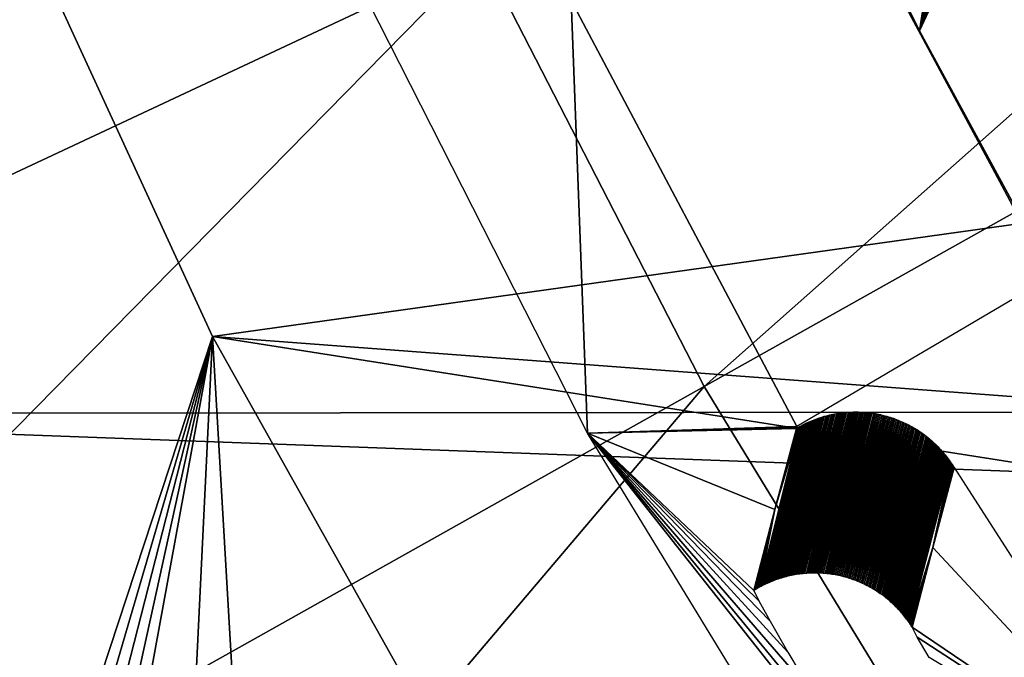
# Model space of a CAD drawing. Header units: millimetres. Extents: x -30.2 to 30.2, y -30.2 to 30.2.
# Tile 5 of 191: x -22.6 to -19.2, y -12.3 to -10.1. Entities that reach past the tile are written whole.
import ezdxf

# ---------------------------------------------------------------- set-up
doc = ezdxf.new("R2010")
doc.units = ezdxf.units.MM
doc.header["$LTSCALE"] = 81.481481
for name, color, linetype in [('1', 7, 'CONTINUOUS'), ('104', 7, 'CONTINUOUS'), ('122', 7, 'CONTINUOUS'), ('128', 7, 'CONTINUOUS'), ('141', 7, 'CONTINUOUS'), ('174', 7, 'CONTINUOUS'), ('175', 7, 'CONTINUOUS'), ('27', 7, 'CONTINUOUS'), ('3', 7, 'CONTINUOUS'), ('79', 7, 'CONTINUOUS'), ('98', 7, 'CONTINUOUS')]:
    doc.layers.add(name, color=color, linetype=linetype)

msp = doc.modelspace()

# ---------------------------------------------------------------- linework, layer by layer
at = {"layer": '1', "color": 251, "linetype": 'Continuous', "true_color": 0x4c4c4c}
for points in [[(24.6157, -11.3964, 4.4), (-25.3889, -9.553, 4.4), (25.4077, -9.5028, 4.4), (24.6157, -11.3964, 4.4)], [(-24.5928, -11.4456, 4.4), (-25.3889, -9.553, 4.4), (24.6157, -11.3964, 4.4), (-24.5928, -11.4456, 4.4)], [(23.6812, -13.2291, 4.4), (-24.5928, -11.4456, 4.4), (24.6157, -11.3964, 4.4), (23.6812, -13.2291, 4.4)], [(-23.6543, -13.2769, 4.4), (-24.5928, -11.4456, 4.4), (23.6812, -13.2291, 4.4), (-23.6543, -13.2769, 4.4)]]:
    msp.add_3dface(points, dxfattribs=at)
at = {"layer": '104', "color": 251, "linetype": 'Continuous', "true_color": 0x4c4c4c}
msp.add_3dface([(-19.903, -11.491, -212.7), (-20.6889, -10.0071, -212.7), (-13.8121, -7.903, -219.7829), (-19.903, -11.491, -212.7)], dxfattribs=at)
at = {"layer": '122', "color": 251, "linetype": 'Continuous', "true_color": 0x4c4c4c}
for points in [[(-19.3557, -11.6337, -212.2044), (-18.6098, -12.793, -212.2044), (-19.4295, -11.912, -188.4226), (-19.3557, -11.6337, -212.2044)], [(-19.4295, -11.912, -188.4226), (-18.6098, -12.793, -212.2044), (-19.5018, -12.189, -164.6738), (-19.4295, -11.912, -188.4226)], [(-19.5018, -12.189, -164.6738), (-18.6098, -12.793, -212.2044), (-19.4839, -12.224, -164.2834), (-19.5018, -12.189, -164.6738)], [(-19.4839, -12.224, -164.2834), (-18.6098, -12.793, -212.2044), (-19.4427, -12.2954, -163.9201), (-19.4839, -12.224, -164.2834)]]:
    msp.add_3dface(points, dxfattribs=at)
at = {"layer": '128', "color": 251, "linetype": 'Continuous', "true_color": 0x4c4c4c}
for points in [[(-19.8015, -11.4533, -212.2036), (-19.7954, -11.4517, -212.2036), (-19.9399, -12.0135, -164.673), (-19.8015, -11.4533, -212.2036)], [(-19.9399, -12.0135, -164.673), (-19.7954, -11.4517, -212.2036), (-19.9342, -12.012, -164.673), (-19.9399, -12.0135, -164.673)], [(-19.7954, -11.4517, -212.2036), (-19.7893, -11.4502, -212.2035), (-19.9342, -12.012, -164.673), (-19.7954, -11.4517, -212.2036)], [(-19.9342, -12.012, -164.673), (-19.7893, -11.4502, -212.2035), (-19.9284, -12.0107, -164.673), (-19.9342, -12.012, -164.673)], [(-19.7893, -11.4502, -212.2035), (-19.7831, -11.4489, -212.2035), (-19.9284, -12.0107, -164.673), (-19.7893, -11.4502, -212.2035)], [(-19.9284, -12.0107, -164.673), (-19.7831, -11.4489, -212.2035), (-19.9227, -12.0095, -164.6729), (-19.9284, -12.0107, -164.673)], [(-19.7831, -11.4489, -212.2035), (-19.777, -11.4476, -212.2034), (-19.9227, -12.0095, -164.6729), (-19.7831, -11.4489, -212.2035)], [(-19.9227, -12.0095, -164.6729), (-19.777, -11.4476, -212.2034), (-19.9169, -12.0083, -164.6729), (-19.9227, -12.0095, -164.6729)], [(-19.777, -11.4476, -212.2034), (-19.7708, -11.4464, -212.2034), (-19.9169, -12.0083, -164.6729), (-19.777, -11.4476, -212.2034)], [(-19.9169, -12.0083, -164.6729), (-19.7708, -11.4464, -212.2034), (-19.9111, -12.0072, -164.6729), (-19.9169, -12.0083, -164.6729)], [(-19.7708, -11.4464, -212.2034), (-19.7645, -11.4453, -212.2034), (-19.9111, -12.0072, -164.6729), (-19.7708, -11.4464, -212.2034)], [(-19.9111, -12.0072, -164.6729), (-19.7645, -11.4453, -212.2034), (-19.9053, -12.0062, -164.6729), (-19.9111, -12.0072, -164.6729)], [(-19.7645, -11.4453, -212.2034), (-19.7588, -11.4444, -212.2034), (-19.9053, -12.0062, -164.6729), (-19.7645, -11.4453, -212.2034)], [(-19.9053, -12.0062, -164.6729), (-19.7588, -11.4444, -212.2034), (-19.8994, -12.0053, -164.6728), (-19.9053, -12.0062, -164.6729)], [(-19.7588, -11.4444, -212.2034), (-19.753, -11.4436, -212.2033), (-19.8994, -12.0053, -164.6728), (-19.7588, -11.4444, -212.2034)], [(-19.8994, -12.0053, -164.6728), (-19.753, -11.4436, -212.2033), (-19.8936, -12.0045, -164.6728), (-19.8994, -12.0053, -164.6728)], [(-19.753, -11.4436, -212.2033), (-19.7472, -11.4428, -212.2033), (-19.8936, -12.0045, -164.6728), (-19.753, -11.4436, -212.2033)], [(-19.8936, -12.0045, -164.6728), (-19.7472, -11.4428, -212.2033), (-19.8877, -12.0038, -164.6728), (-19.8936, -12.0045, -164.6728)], [(-19.7472, -11.4428, -212.2033), (-19.7414, -11.4421, -212.2033), (-19.8877, -12.0038, -164.6728), (-19.7472, -11.4428, -212.2033)], [(-19.8877, -12.0038, -164.6728), (-19.7414, -11.4421, -212.2033), (-19.8819, -12.0031, -164.6727), (-19.8877, -12.0038, -164.6728)], [(-19.7414, -11.4421, -212.2033), (-19.7356, -11.4415, -212.2033), (-19.8819, -12.0031, -164.6727), (-19.7414, -11.4421, -212.2033)], [(-19.8819, -12.0031, -164.6727), (-19.7356, -11.4415, -212.2033), (-19.876, -12.0026, -164.6727), (-19.8819, -12.0031, -164.6727)], [(-19.7356, -11.4415, -212.2033), (-19.7298, -11.441, -212.2032), (-19.876, -12.0026, -164.6727), (-19.7356, -11.4415, -212.2033)], [(-19.876, -12.0026, -164.6727), (-19.7298, -11.441, -212.2032), (-19.8701, -12.0021, -164.6727), (-19.876, -12.0026, -164.6727)], [(-19.7298, -11.441, -212.2032), (-19.7239, -11.4406, -212.2032), (-19.8701, -12.0021, -164.6727), (-19.7298, -11.441, -212.2032)], [(-19.8701, -12.0021, -164.6727), (-19.7239, -11.4406, -212.2032), (-19.8642, -12.0017, -164.6727), (-19.8701, -12.0021, -164.6727)], [(-19.7239, -11.4406, -212.2032), (-19.7181, -11.4403, -212.2032), (-19.8642, -12.0017, -164.6727), (-19.7239, -11.4406, -212.2032)], [(-19.8642, -12.0017, -164.6727), (-19.7181, -11.4403, -212.2032), (-19.8583, -12.0014, -164.6727), (-19.8642, -12.0017, -164.6727)], [(-19.7181, -11.4403, -212.2032), (-19.7122, -11.4401, -212.2032), (-19.8583, -12.0014, -164.6727), (-19.7181, -11.4403, -212.2032)], [(-19.8583, -12.0014, -164.6727), (-19.7122, -11.4401, -212.2032), (-19.8524, -12.0012, -164.6726), (-19.8583, -12.0014, -164.6727)], [(-19.7122, -11.4401, -212.2032), (-19.7063, -11.4399, -212.2031), (-19.8524, -12.0012, -164.6726), (-19.7122, -11.4401, -212.2032)], [(-19.8524, -12.0012, -164.6726), (-19.7063, -11.4399, -212.2031), (-19.8465, -12.0011, -164.6726), (-19.8524, -12.0012, -164.6726)], [(-19.7063, -11.4399, -212.2031), (-19.7004, -11.4398, -212.2031), (-19.8465, -12.0011, -164.6726), (-19.7063, -11.4399, -212.2031)], [(-19.8465, -12.0011, -164.6726), (-19.7004, -11.4398, -212.2031), (-19.8406, -12.001, -164.6726), (-19.8465, -12.0011, -164.6726)], [(-19.7004, -11.4398, -212.2031), (-19.6945, -11.4398, -212.2031), (-19.8406, -12.001, -164.6726), (-19.7004, -11.4398, -212.2031)], [(-19.8406, -12.001, -164.6726), (-19.6945, -11.4398, -212.2031), (-19.8347, -12.0011, -164.6726), (-19.8406, -12.001, -164.6726)], [(-19.6945, -11.4398, -212.2031), (-19.6886, -11.4399, -212.2031), (-19.8347, -12.0011, -164.6726), (-19.6945, -11.4398, -212.2031)], [(-19.8347, -12.0011, -164.6726), (-19.6886, -11.4399, -212.2031), (-19.8287, -12.0012, -164.6726), (-19.8347, -12.0011, -164.6726)], [(-19.6886, -11.4399, -212.2031), (-19.6827, -11.4401, -212.2031), (-19.8287, -12.0012, -164.6726), (-19.6886, -11.4399, -212.2031)], [(-19.8287, -12.0012, -164.6726), (-19.6827, -11.4401, -212.2031), (-19.8228, -12.0015, -164.6726), (-19.8287, -12.0012, -164.6726)], [(-19.6827, -11.4401, -212.2031), (-19.6768, -11.4404, -212.2031), (-19.8228, -12.0015, -164.6726), (-19.6827, -11.4401, -212.2031)], [(-19.8228, -12.0015, -164.6726), (-19.6768, -11.4404, -212.2031), (-19.8169, -12.0018, -164.6725), (-19.8228, -12.0015, -164.6726)], [(-19.6768, -11.4404, -212.2031), (-19.6709, -11.4408, -212.203), (-19.8169, -12.0018, -164.6725), (-19.6768, -11.4404, -212.2031)], [(-19.8169, -12.0018, -164.6725), (-19.6709, -11.4408, -212.203), (-19.811, -12.0022, -164.6725), (-19.8169, -12.0018, -164.6725)], [(-19.6709, -11.4408, -212.203), (-19.665, -11.4412, -212.203), (-19.811, -12.0022, -164.6725), (-19.6709, -11.4408, -212.203)], [(-19.811, -12.0022, -164.6725), (-19.665, -11.4412, -212.203), (-19.8051, -12.0027, -164.6725), (-19.811, -12.0022, -164.6725)], [(-19.665, -11.4412, -212.203), (-19.6591, -11.4418, -212.203), (-19.8051, -12.0027, -164.6725), (-19.665, -11.4412, -212.203)], [(-19.8051, -12.0027, -164.6725), (-19.6591, -11.4418, -212.203), (-19.7992, -12.0032, -164.6725), (-19.8051, -12.0027, -164.6725)], [(-19.6591, -11.4418, -212.203), (-19.6532, -11.4424, -212.203), (-19.7992, -12.0032, -164.6725), (-19.6591, -11.4418, -212.203)], [(-19.7992, -12.0032, -164.6725), (-19.6532, -11.4424, -212.203), (-19.7933, -12.0039, -164.6725), (-19.7992, -12.0032, -164.6725)], [(-19.6532, -11.4424, -212.203), (-19.6473, -11.4431, -212.203), (-19.7933, -12.0039, -164.6725), (-19.6532, -11.4424, -212.203)], [(-19.7933, -12.0039, -164.6725), (-19.6473, -11.4431, -212.203), (-19.7875, -12.0046, -164.6725), (-19.7933, -12.0039, -164.6725)], [(-19.6473, -11.4431, -212.203), (-19.6415, -11.4439, -212.203), (-19.7875, -12.0046, -164.6725), (-19.6473, -11.4431, -212.203)], [(-19.7875, -12.0046, -164.6725), (-19.6415, -11.4439, -212.203), (-19.7816, -12.0055, -164.6725), (-19.7875, -12.0046, -164.6725)], [(-19.6415, -11.4439, -212.203), (-19.6356, -11.4448, -212.203), (-19.7816, -12.0055, -164.6725), (-19.6415, -11.4439, -212.203)], [(-19.7816, -12.0055, -164.6725), (-19.6356, -11.4448, -212.203), (-19.7757, -12.0064, -164.6725), (-19.7816, -12.0055, -164.6725)], [(-19.6356, -11.4448, -212.203), (-19.6298, -11.4458, -212.203), (-19.7757, -12.0064, -164.6725), (-19.6356, -11.4448, -212.203)], [(-19.7757, -12.0064, -164.6725), (-19.6298, -11.4458, -212.203), (-19.7699, -12.0074, -164.6725), (-19.7757, -12.0064, -164.6725)], [(-19.6298, -11.4458, -212.203), (-19.6239, -11.4468, -212.203), (-19.7699, -12.0074, -164.6725), (-19.6298, -11.4458, -212.203)], [(-19.7699, -12.0074, -164.6725), (-19.6239, -11.4468, -212.203), (-19.7641, -12.0085, -164.6725), (-19.7699, -12.0074, -164.6725)], [(-19.6239, -11.4468, -212.203), (-19.6181, -11.448, -212.203), (-19.7641, -12.0085, -164.6725), (-19.6239, -11.4468, -212.203)], [(-19.7641, -12.0085, -164.6725), (-19.6181, -11.448, -212.203), (-19.7583, -12.0097, -164.6725), (-19.7641, -12.0085, -164.6725)], [(-19.6181, -11.448, -212.203), (-19.6123, -11.4492, -212.203), (-19.7583, -12.0097, -164.6725), (-19.6181, -11.448, -212.203)], [(-19.7583, -12.0097, -164.6725), (-19.6123, -11.4492, -212.203), (-19.7525, -12.011, -164.6725), (-19.7583, -12.0097, -164.6725)], [(-19.6123, -11.4492, -212.203), (-19.6066, -11.4505, -212.203), (-19.7525, -12.011, -164.6725), (-19.6123, -11.4492, -212.203)], [(-19.7525, -12.011, -164.6725), (-19.6066, -11.4505, -212.203), (-19.7467, -12.0123, -164.6725), (-19.7525, -12.011, -164.6725)], [(-19.6066, -11.4505, -212.203), (-19.6008, -11.4519, -212.203), (-19.7467, -12.0123, -164.6725), (-19.6066, -11.4505, -212.203)], [(-19.6008, -11.4519, -212.203), (-19.5951, -11.4534, -212.203), (-19.7467, -12.0123, -164.6725), (-19.6008, -11.4519, -212.203)], [(-19.8884, -11.4878, -212.2043), (-19.8829, -11.4849, -212.2042), (-20.0276, -12.0472, -164.6737), (-19.8884, -11.4878, -212.2043)], [(-20.0276, -12.0472, -164.6737), (-19.8829, -11.4849, -212.2042), (-20.0224, -12.0445, -164.6736), (-20.0276, -12.0472, -164.6737)], [(-19.8829, -11.4849, -212.2042), (-19.8774, -11.482, -212.2042), (-20.0224, -12.0445, -164.6736), (-19.8829, -11.4849, -212.2042)], [(-20.0224, -12.0445, -164.6736), (-19.8774, -11.482, -212.2042), (-20.0171, -12.0419, -164.6736), (-20.0224, -12.0445, -164.6736)], [(-19.8774, -11.482, -212.2042), (-19.8718, -11.4793, -212.2041), (-20.0171, -12.0419, -164.6736), (-19.8774, -11.482, -212.2042)], [(-20.0171, -12.0419, -164.6736), (-19.8718, -11.4793, -212.2041), (-20.0118, -12.0393, -164.6736), (-20.0171, -12.0419, -164.6736)], [(-19.8718, -11.4793, -212.2041), (-19.8661, -11.4766, -212.2041), (-20.0118, -12.0393, -164.6736), (-19.8718, -11.4793, -212.2041)], [(-20.0118, -12.0393, -164.6736), (-19.8661, -11.4766, -212.2041), (-20.0065, -12.0369, -164.6735), (-20.0118, -12.0393, -164.6736)], [(-19.8661, -11.4766, -212.2041), (-19.8604, -11.4741, -212.204), (-20.0065, -12.0369, -164.6735), (-19.8661, -11.4766, -212.2041)], [(-20.0065, -12.0369, -164.6735), (-19.8604, -11.4741, -212.204), (-20.0011, -12.0345, -164.6735), (-20.0065, -12.0369, -164.6735)], [(-19.8604, -11.4741, -212.204), (-19.8547, -11.4716, -212.204), (-20.0011, -12.0345, -164.6735), (-19.8604, -11.4741, -212.204)], [(-20.0011, -12.0345, -164.6735), (-19.8547, -11.4716, -212.204), (-19.9957, -12.0322, -164.6734), (-20.0011, -12.0345, -164.6735)], [(-19.8547, -11.4716, -212.204), (-19.849, -11.4692, -212.2039), (-19.9957, -12.0322, -164.6734), (-19.8547, -11.4716, -212.204)], [(-19.9957, -12.0322, -164.6734), (-19.849, -11.4692, -212.2039), (-19.9902, -12.0299, -164.6734), (-19.9957, -12.0322, -164.6734)], [(-19.849, -11.4692, -212.2039), (-19.8431, -11.4669, -212.2039), (-19.9902, -12.0299, -164.6734), (-19.849, -11.4692, -212.2039)], [(-19.9902, -12.0299, -164.6734), (-19.8431, -11.4669, -212.2039), (-19.9848, -12.0278, -164.6733), (-19.9902, -12.0299, -164.6734)], [(-19.8431, -11.4669, -212.2039), (-19.8373, -11.4647, -212.2038), (-19.9848, -12.0278, -164.6733), (-19.8431, -11.4669, -212.2039)], [(-19.9848, -12.0278, -164.6733), (-19.8373, -11.4647, -212.2038), (-19.9793, -12.0257, -164.6733), (-19.9848, -12.0278, -164.6733)], [(-19.8373, -11.4647, -212.2038), (-19.8314, -11.4625, -212.2038), (-19.9793, -12.0257, -164.6733), (-19.8373, -11.4647, -212.2038)], [(-19.9793, -12.0257, -164.6733), (-19.8314, -11.4625, -212.2038), (-19.9737, -12.0237, -164.6733), (-19.9793, -12.0257, -164.6733)], [(-19.8314, -11.4625, -212.2038), (-19.8255, -11.4605, -212.2038), (-19.9737, -12.0237, -164.6733), (-19.8314, -11.4625, -212.2038)], [(-19.9737, -12.0237, -164.6733), (-19.8255, -11.4605, -212.2038), (-19.9682, -12.0218, -164.6732), (-19.9737, -12.0237, -164.6733)], [(-19.8255, -11.4605, -212.2038), (-19.8195, -11.4586, -212.2037), (-19.9682, -12.0218, -164.6732), (-19.8255, -11.4605, -212.2038)], [(-19.9682, -12.0218, -164.6732), (-19.8195, -11.4586, -212.2037), (-19.9626, -12.02, -164.6732), (-19.9682, -12.0218, -164.6732)], [(-19.8195, -11.4586, -212.2037), (-19.8135, -11.4567, -212.2037), (-19.9626, -12.02, -164.6732), (-19.8195, -11.4586, -212.2037)], [(-19.9626, -12.02, -164.6732), (-19.8135, -11.4567, -212.2037), (-19.9569, -12.0182, -164.6731), (-19.9626, -12.02, -164.6732)], [(-19.8135, -11.4567, -212.2037), (-19.8075, -11.455, -212.2036), (-19.9569, -12.0182, -164.6731), (-19.8135, -11.4567, -212.2037)], [(-19.9569, -12.0182, -164.6731), (-19.8075, -11.455, -212.2036), (-19.9513, -12.0165, -164.6731), (-19.9569, -12.0182, -164.6731)], [(-19.9513, -12.0165, -164.6731), (-19.8075, -11.455, -212.2036), (-19.9456, -12.015, -164.6731), (-19.9513, -12.0165, -164.6731)], [(-19.8075, -11.455, -212.2036), (-19.8015, -11.4533, -212.2036), (-19.9456, -12.015, -164.6731), (-19.8075, -11.455, -212.2036)], [(-19.9456, -12.015, -164.6731), (-19.8015, -11.4533, -212.2036), (-19.9399, -12.0135, -164.673), (-19.9456, -12.015, -164.6731)], [(-19.7467, -12.0123, -164.6725), (-19.5951, -11.4534, -212.203), (-19.741, -12.0137, -164.6725), (-19.7467, -12.0123, -164.6725)], [(-19.5951, -11.4534, -212.203), (-19.5894, -11.455, -212.203), (-19.741, -12.0137, -164.6725), (-19.5951, -11.4534, -212.203)], [(-19.741, -12.0137, -164.6725), (-19.5894, -11.455, -212.203), (-19.7353, -12.0153, -164.6725), (-19.741, -12.0137, -164.6725)], [(-19.5894, -11.455, -212.203), (-19.5838, -11.4566, -212.203), (-19.7353, -12.0153, -164.6725), (-19.5894, -11.455, -212.203)], [(-19.7353, -12.0153, -164.6725), (-19.5838, -11.4566, -212.203), (-19.7296, -12.0169, -164.6725), (-19.7353, -12.0153, -164.6725)], [(-19.5838, -11.4566, -212.203), (-19.5782, -11.4584, -212.203), (-19.7296, -12.0169, -164.6725), (-19.5838, -11.4566, -212.203)], [(-19.7296, -12.0169, -164.6725), (-19.5782, -11.4584, -212.203), (-19.7239, -12.0186, -164.6725), (-19.7296, -12.0169, -164.6725)], [(-19.5782, -11.4584, -212.203), (-19.5726, -11.4602, -212.203), (-19.7239, -12.0186, -164.6725), (-19.5782, -11.4584, -212.203)], [(-19.7239, -12.0186, -164.6725), (-19.5726, -11.4602, -212.203), (-19.7182, -12.0203, -164.6725), (-19.7239, -12.0186, -164.6725)], [(-19.5726, -11.4602, -212.203), (-19.567, -11.462, -212.203), (-19.7182, -12.0203, -164.6725), (-19.5726, -11.4602, -212.203)], [(-19.7182, -12.0203, -164.6725), (-19.567, -11.462, -212.203), (-19.7126, -12.0222, -164.6725), (-19.7182, -12.0203, -164.6725)], [(-19.567, -11.462, -212.203), (-19.5615, -11.464, -212.203), (-19.7126, -12.0222, -164.6725), (-19.567, -11.462, -212.203)], [(-19.7126, -12.0222, -164.6725), (-19.5615, -11.464, -212.203), (-19.707, -12.0241, -164.6725), (-19.7126, -12.0222, -164.6725)], [(-19.5615, -11.464, -212.203), (-19.556, -11.4661, -212.203), (-19.707, -12.0241, -164.6725), (-19.5615, -11.464, -212.203)], [(-19.707, -12.0241, -164.6725), (-19.556, -11.4661, -212.203), (-19.7015, -12.0262, -164.6725), (-19.707, -12.0241, -164.6725)], [(-19.556, -11.4661, -212.203), (-19.5506, -11.4682, -212.203), (-19.7015, -12.0262, -164.6725), (-19.556, -11.4661, -212.203)], [(-19.7015, -12.0262, -164.6725), (-19.5506, -11.4682, -212.203), (-19.6959, -12.0283, -164.6725), (-19.7015, -12.0262, -164.6725)], [(-19.5506, -11.4682, -212.203), (-19.5452, -11.4704, -212.203), (-19.6959, -12.0283, -164.6725), (-19.5506, -11.4682, -212.203)], [(-19.6959, -12.0283, -164.6725), (-19.5452, -11.4704, -212.203), (-19.6904, -12.0305, -164.6725), (-19.6959, -12.0283, -164.6725)], [(-19.5452, -11.4704, -212.203), (-19.5398, -11.4727, -212.203), (-19.6904, -12.0305, -164.6725), (-19.5452, -11.4704, -212.203)], [(-19.6904, -12.0305, -164.6725), (-19.5398, -11.4727, -212.203), (-19.685, -12.0327, -164.6725), (-19.6904, -12.0305, -164.6725)], [(-19.5398, -11.4727, -212.203), (-19.5344, -11.475, -212.203), (-19.685, -12.0327, -164.6725), (-19.5398, -11.4727, -212.203)], [(-19.685, -12.0327, -164.6725), (-19.5344, -11.475, -212.203), (-19.6795, -12.0351, -164.6725), (-19.685, -12.0327, -164.6725)], [(-19.5344, -11.475, -212.203), (-19.5291, -11.4775, -212.203), (-19.6795, -12.0351, -164.6725), (-19.5344, -11.475, -212.203)], [(-19.6795, -12.0351, -164.6725), (-19.5291, -11.4775, -212.203), (-19.6741, -12.0375, -164.6725), (-19.6795, -12.0351, -164.6725)], [(-19.5291, -11.4775, -212.203), (-19.5239, -11.48, -212.2031), (-19.6741, -12.0375, -164.6725), (-19.5291, -11.4775, -212.203)], [(-19.6741, -12.0375, -164.6725), (-19.5239, -11.48, -212.2031), (-19.6688, -12.04, -164.6726), (-19.6741, -12.0375, -164.6725)], [(-19.5239, -11.48, -212.2031), (-19.5186, -11.4825, -212.2031), (-19.6688, -12.04, -164.6726), (-19.5239, -11.48, -212.2031)], [(-19.6688, -12.04, -164.6726), (-19.5186, -11.4825, -212.2031), (-19.6635, -12.0426, -164.6726), (-19.6688, -12.04, -164.6726)], [(-19.5186, -11.4825, -212.2031), (-19.5134, -11.4852, -212.2031), (-19.6635, -12.0426, -164.6726), (-19.5186, -11.4825, -212.2031)], [(-19.6635, -12.0426, -164.6726), (-19.5134, -11.4852, -212.2031), (-19.6582, -12.0453, -164.6726), (-19.6635, -12.0426, -164.6726)], [(-19.5134, -11.4852, -212.2031), (-19.5083, -11.4879, -212.2031), (-19.6582, -12.0453, -164.6726), (-19.5134, -11.4852, -212.2031)], [(-19.8938, -11.4908, -212.2043), (-19.8884, -11.4878, -212.2043), (-20.0328, -12.05, -164.6737), (-19.8938, -11.4908, -212.2043)], [(-20.0328, -12.05, -164.6737), (-19.8884, -11.4878, -212.2043), (-20.0276, -12.0472, -164.6737), (-20.0328, -12.05, -164.6737)], [(-19.8938, -11.4908, -212.2043), (-20.0328, -12.05, -164.6737), (-19.9797, -11.7801, -188.4217), (-19.8938, -11.4908, -212.2043)], [(-19.8992, -11.4938, -212.2044), (-19.8938, -11.4908, -212.2043), (-19.9797, -11.7801, -188.4217), (-19.8992, -11.4938, -212.2044)], [(-19.9046, -11.497, -212.2044), (-19.8992, -11.4938, -212.2044), (-19.9797, -11.7801, -188.4217), (-19.9046, -11.497, -212.2044)], [(-19.6582, -12.0453, -164.6726), (-19.5083, -11.4879, -212.2031), (-19.6529, -12.048, -164.6726), (-19.6582, -12.0453, -164.6726)], [(-19.5083, -11.4879, -212.2031), (-19.5032, -11.4907, -212.2031), (-19.6529, -12.048, -164.6726), (-19.5083, -11.4879, -212.2031)], [(-19.6529, -12.048, -164.6726), (-19.5032, -11.4907, -212.2031), (-19.6477, -12.0508, -164.6726), (-19.6529, -12.048, -164.6726)], [(-19.5032, -11.4907, -212.2031), (-19.4981, -11.4936, -212.2031), (-19.6477, -12.0508, -164.6726), (-19.5032, -11.4907, -212.2031)], [(-19.6477, -12.0508, -164.6726), (-19.4981, -11.4936, -212.2031), (-19.6426, -12.0537, -164.6726), (-19.6477, -12.0508, -164.6726)], [(-19.4981, -11.4936, -212.2031), (-19.4931, -11.4966, -212.2032), (-19.6426, -12.0537, -164.6726), (-19.4981, -11.4936, -212.2031)], [(-19.6426, -12.0537, -164.6726), (-19.4931, -11.4966, -212.2032), (-19.6375, -12.0567, -164.6727), (-19.6426, -12.0537, -164.6726)], [(-19.4931, -11.4966, -212.2032), (-19.4881, -11.4996, -212.2032), (-19.6375, -12.0567, -164.6727), (-19.4931, -11.4966, -212.2032)], [(-19.6375, -12.0567, -164.6727), (-19.4881, -11.4996, -212.2032), (-19.6324, -12.0597, -164.6727), (-19.6375, -12.0567, -164.6727)], [(-19.4881, -11.4996, -212.2032), (-19.4832, -11.5027, -212.2032), (-19.6324, -12.0597, -164.6727), (-19.4881, -11.4996, -212.2032)], [(-19.6324, -12.0597, -164.6727), (-19.4832, -11.5027, -212.2032), (-19.6274, -12.0629, -164.6727), (-19.6324, -12.0597, -164.6727)], [(-19.4832, -11.5027, -212.2032), (-19.4784, -11.5059, -212.2032), (-19.6274, -12.0629, -164.6727), (-19.4832, -11.5027, -212.2032)], [(-19.6274, -12.0629, -164.6727), (-19.4784, -11.5059, -212.2032), (-19.6224, -12.0661, -164.6727), (-19.6274, -12.0629, -164.6727)], [(-19.4784, -11.5059, -212.2032), (-19.4735, -11.5091, -212.2032), (-19.6224, -12.0661, -164.6727), (-19.4784, -11.5059, -212.2032)], [(-19.6224, -12.0661, -164.6727), (-19.4735, -11.5091, -212.2032), (-19.6174, -12.0693, -164.6728), (-19.6224, -12.0661, -164.6727)], [(-19.4735, -11.5091, -212.2032), (-19.4684, -11.5127, -212.2033), (-19.6174, -12.0693, -164.6728), (-19.4735, -11.5091, -212.2032)], [(-19.6174, -12.0693, -164.6728), (-19.4684, -11.5127, -212.2033), (-19.6126, -12.0727, -164.6728), (-19.6174, -12.0693, -164.6728)], [(-19.4684, -11.5127, -212.2033), (-19.4632, -11.5163, -212.2033), (-19.6126, -12.0727, -164.6728), (-19.4684, -11.5127, -212.2033)], [(-19.6126, -12.0727, -164.6728), (-19.4632, -11.5163, -212.2033), (-19.6077, -12.0761, -164.6728), (-19.6126, -12.0727, -164.6728)], [(-19.4632, -11.5163, -212.2033), (-19.4582, -11.52, -212.2033), (-19.6077, -12.0761, -164.6728), (-19.4632, -11.5163, -212.2033)], [(-19.6077, -12.0761, -164.6728), (-19.4582, -11.52, -212.2033), (-19.6029, -12.0796, -164.6728), (-19.6077, -12.0761, -164.6728)], [(-19.4582, -11.52, -212.2033), (-19.4532, -11.5239, -212.2034), (-19.6029, -12.0796, -164.6728), (-19.4582, -11.52, -212.2033)], [(-19.6029, -12.0796, -164.6728), (-19.4532, -11.5239, -212.2034), (-19.5982, -12.0831, -164.6729), (-19.6029, -12.0796, -164.6728)], [(-19.4532, -11.5239, -212.2034), (-19.4483, -11.5277, -212.2034), (-19.5982, -12.0831, -164.6729), (-19.4532, -11.5239, -212.2034)], [(-19.5982, -12.0831, -164.6729), (-19.4483, -11.5277, -212.2034), (-19.5935, -12.0868, -164.6729), (-19.5982, -12.0831, -164.6729)], [(-19.4483, -11.5277, -212.2034), (-19.4434, -11.5317, -212.2034), (-19.5935, -12.0868, -164.6729), (-19.4483, -11.5277, -212.2034)], [(-19.5935, -12.0868, -164.6729), (-19.4434, -11.5317, -212.2034), (-19.5889, -12.0905, -164.6729), (-19.5935, -12.0868, -164.6729)], [(-19.4434, -11.5317, -212.2034), (-19.4386, -11.5357, -212.2035), (-19.5889, -12.0905, -164.6729), (-19.4434, -11.5317, -212.2034)], [(-19.5889, -12.0905, -164.6729), (-19.4386, -11.5357, -212.2035), (-19.5843, -12.0942, -164.6729), (-19.5889, -12.0905, -164.6729)], [(-19.4386, -11.5357, -212.2035), (-19.4339, -11.5398, -212.2035), (-19.5843, -12.0942, -164.6729), (-19.4386, -11.5357, -212.2035)], [(-19.5843, -12.0942, -164.6729), (-19.4339, -11.5398, -212.2035), (-19.5798, -12.0981, -164.673), (-19.5843, -12.0942, -164.6729)], [(-19.4339, -11.5398, -212.2035), (-19.4292, -11.544, -212.2035), (-19.5798, -12.0981, -164.673), (-19.4339, -11.5398, -212.2035)], [(-19.5798, -12.0981, -164.673), (-19.4292, -11.544, -212.2035), (-19.5754, -12.102, -164.673), (-19.5798, -12.0981, -164.673)], [(-19.4292, -11.544, -212.2035), (-19.4246, -11.5483, -212.2036), (-19.5754, -12.102, -164.673), (-19.4292, -11.544, -212.2035)], [(-19.5754, -12.102, -164.673), (-19.4246, -11.5483, -212.2036), (-19.571, -12.1059, -164.673), (-19.5754, -12.102, -164.673)], [(-19.4246, -11.5483, -212.2036), (-19.4201, -11.5526, -212.2036), (-19.571, -12.1059, -164.673), (-19.4246, -11.5483, -212.2036)], [(-19.571, -12.1059, -164.673), (-19.4201, -11.5526, -212.2036), (-19.5666, -12.1099, -164.6731), (-19.571, -12.1059, -164.673)], [(-19.4201, -11.5526, -212.2036), (-19.4157, -11.557, -212.2036), (-19.5666, -12.1099, -164.6731), (-19.4201, -11.5526, -212.2036)], [(-19.5666, -12.1099, -164.6731), (-19.4157, -11.557, -212.2036), (-19.5624, -12.114, -164.6731), (-19.5666, -12.1099, -164.6731)], [(-19.5624, -12.114, -164.6731), (-19.4157, -11.557, -212.2036), (-19.5582, -12.1182, -164.6732), (-19.5624, -12.114, -164.6731)], [(-19.4157, -11.557, -212.2036), (-19.4114, -11.5613, -212.2037), (-19.5582, -12.1182, -164.6732), (-19.4157, -11.557, -212.2036)], [(-19.5582, -12.1182, -164.6732), (-19.4114, -11.5613, -212.2037), (-19.5542, -12.1222, -164.6732), (-19.5582, -12.1182, -164.6732)], [(-19.4114, -11.5613, -212.2037), (-19.4072, -11.5657, -212.2037), (-19.5542, -12.1222, -164.6732), (-19.4114, -11.5613, -212.2037)], [(-19.5542, -12.1222, -164.6732), (-19.4072, -11.5657, -212.2037), (-19.5503, -12.1263, -164.6732), (-19.5542, -12.1222, -164.6732)], [(-19.4072, -11.5657, -212.2037), (-19.403, -11.5702, -212.2038), (-19.5503, -12.1263, -164.6732), (-19.4072, -11.5657, -212.2037)], [(-19.5503, -12.1263, -164.6732), (-19.403, -11.5702, -212.2038), (-19.5464, -12.1305, -164.6733), (-19.5503, -12.1263, -164.6732)], [(-19.403, -11.5702, -212.2038), (-19.3989, -11.5748, -212.2038), (-19.5464, -12.1305, -164.6733), (-19.403, -11.5702, -212.2038)], [(-19.5464, -12.1305, -164.6733), (-19.3989, -11.5748, -212.2038), (-19.5426, -12.1347, -164.6733), (-19.5464, -12.1305, -164.6733)], [(-19.3989, -11.5748, -212.2038), (-19.3949, -11.5794, -212.2038), (-19.5426, -12.1347, -164.6733), (-19.3989, -11.5748, -212.2038)], [(-19.5426, -12.1347, -164.6733), (-19.3949, -11.5794, -212.2038), (-19.5388, -12.1389, -164.6733), (-19.5426, -12.1347, -164.6733)], [(-19.3949, -11.5794, -212.2038), (-19.391, -11.584, -212.2039), (-19.5388, -12.1389, -164.6733), (-19.3949, -11.5794, -212.2038)], [(-19.5388, -12.1389, -164.6733), (-19.391, -11.584, -212.2039), (-19.5352, -12.1432, -164.6734), (-19.5388, -12.1389, -164.6733)], [(-19.391, -11.584, -212.2039), (-19.3871, -11.5888, -212.2039), (-19.5352, -12.1432, -164.6734), (-19.391, -11.584, -212.2039)], [(-19.5352, -12.1432, -164.6734), (-19.3871, -11.5888, -212.2039), (-19.5315, -12.1476, -164.6734), (-19.5352, -12.1432, -164.6734)], [(-19.3871, -11.5888, -212.2039), (-19.3833, -11.5935, -212.204), (-19.5315, -12.1476, -164.6734), (-19.3871, -11.5888, -212.2039)], [(-19.5315, -12.1476, -164.6734), (-19.3833, -11.5935, -212.204), (-19.528, -12.152, -164.6735), (-19.5315, -12.1476, -164.6734)], [(-19.3833, -11.5935, -212.204), (-19.3796, -11.5984, -212.204), (-19.528, -12.152, -164.6735), (-19.3833, -11.5935, -212.204)], [(-19.528, -12.152, -164.6735), (-19.3796, -11.5984, -212.204), (-19.5245, -12.1565, -164.6735), (-19.528, -12.152, -164.6735)], [(-19.3796, -11.5984, -212.204), (-19.3759, -11.6033, -212.2041), (-19.5245, -12.1565, -164.6735), (-19.3796, -11.5984, -212.204)], [(-19.5245, -12.1565, -164.6735), (-19.3759, -11.6033, -212.2041), (-19.521, -12.161, -164.6735), (-19.5245, -12.1565, -164.6735)], [(-19.3759, -11.6033, -212.2041), (-19.3724, -11.6082, -212.2041), (-19.521, -12.161, -164.6735), (-19.3759, -11.6033, -212.2041)], [(-19.521, -12.161, -164.6735), (-19.3724, -11.6082, -212.2041), (-19.5177, -12.1655, -164.6736), (-19.521, -12.161, -164.6735)], [(-19.3724, -11.6082, -212.2041), (-19.3689, -11.6132, -212.2042), (-19.5177, -12.1655, -164.6736), (-19.3724, -11.6082, -212.2041)], [(-19.5177, -12.1655, -164.6736), (-19.3689, -11.6132, -212.2042), (-19.5144, -12.1701, -164.6736), (-19.5177, -12.1655, -164.6736)], [(-19.3689, -11.6132, -212.2042), (-19.3655, -11.6183, -212.2042), (-19.5144, -12.1701, -164.6736), (-19.3689, -11.6132, -212.2042)], [(-19.5144, -12.1701, -164.6736), (-19.3655, -11.6183, -212.2042), (-19.5111, -12.1748, -164.6737), (-19.5144, -12.1701, -164.6736)], [(-19.5111, -12.1748, -164.6737), (-19.3655, -11.6183, -212.2042), (-19.4295, -11.912, -188.4226), (-19.5111, -12.1748, -164.6737)], [(-19.3621, -11.6234, -212.2043), (-19.4295, -11.912, -188.4226), (-19.3655, -11.6183, -212.2042), (-19.3621, -11.6234, -212.2043)], [(-19.3589, -11.6285, -212.2043), (-19.4295, -11.912, -188.4226), (-19.3621, -11.6234, -212.2043), (-19.3589, -11.6285, -212.2043)], [(-19.3557, -11.6337, -212.2044), (-19.4295, -11.912, -188.4226), (-19.3589, -11.6285, -212.2043), (-19.3557, -11.6337, -212.2044)], [(-20.0531, -12.0618, -164.6738), (-19.9797, -11.7801, -188.4217), (-20.0481, -12.0588, -164.6739), (-20.0531, -12.0618, -164.6738)], [(-20.0481, -12.0588, -164.6739), (-19.9797, -11.7801, -188.4217), (-20.043, -12.0558, -164.6738), (-20.0481, -12.0588, -164.6739)], [(-20.043, -12.0558, -164.6738), (-19.9797, -11.7801, -188.4217), (-20.0379, -12.0529, -164.6738), (-20.043, -12.0558, -164.6738)], [(-20.0379, -12.0529, -164.6738), (-19.9797, -11.7801, -188.4217), (-20.0328, -12.05, -164.6737), (-20.0379, -12.0529, -164.6738)], [(-19.5079, -12.1795, -164.6737), (-19.5111, -12.1748, -164.6737), (-19.4295, -11.912, -188.4226), (-19.5079, -12.1795, -164.6737)], [(-19.5048, -12.1842, -164.6738), (-19.5079, -12.1795, -164.6737), (-19.4295, -11.912, -188.4226), (-19.5048, -12.1842, -164.6738)], [(-19.4295, -11.912, -188.4226), (-19.5018, -12.189, -164.6738), (-19.5048, -12.1842, -164.6738), (-19.4295, -11.912, -188.4226)]]:
    msp.add_3dface(points, dxfattribs=at)
at = {"layer": '141', "color": 251, "linetype": 'Continuous', "true_color": 0x4c4c4c}
for points in [[(-23.4963, -11.1836, -136), (-23.1771, -11.6221, -138.7), (-22.5693, -12.9529, -136), (-23.4963, -11.1836, -136)], [(-23.1771, -11.6221, -138.7), (-22.3008, -13.226, -138.7), (-22.5693, -12.9529, -136), (-23.1771, -11.6221, -138.7)]]:
    msp.add_3dface(points, dxfattribs=at)
at = {"layer": '174', "color": 251, "linetype": 'Continuous', "true_color": 0x4c4c4c}
for points in [[(-19.8714, -9.3098, -211.7), (-19.4758, -10.1122, -211.7), (-19.2641, -8.7641, -211.7), (-19.8714, -9.3098, -211.7)], [(-19.2641, -8.7641, -211.7), (-19.4758, -10.1122, -211.7), (-19.2139, -8.8139, -211.7), (-19.2641, -8.7641, -211.7)], [(-19.2139, -8.8139, -211.7), (-19.4758, -10.1122, -211.7), (-19.1582, -8.8483, -211.7), (-19.2139, -8.8139, -211.7)], [(-19.4758, -10.1122, -211.7), (-19.0519, -10.8926, -211.7), (-18.8806, -8.8323, -211.7), (-19.4758, -10.1122, -211.7)], [(-18.9582, -8.8593, -211.7), (-19.4758, -10.1122, -211.7), (-18.8806, -8.8323, -211.7), (-18.9582, -8.8593, -211.7)], [(-19.1582, -8.8483, -211.7), (-19.4758, -10.1122, -211.7), (-19.097, -8.8674, -211.7), (-19.1582, -8.8483, -211.7)], [(-19.0304, -8.871, -211.7), (-19.4758, -10.1122, -211.7), (-18.9582, -8.8593, -211.7), (-19.0304, -8.871, -211.7)], [(-19.097, -8.8674, -211.7), (-19.4758, -10.1122, -211.7), (-19.0304, -8.871, -211.7), (-19.097, -8.8674, -211.7)]]:
    msp.add_3dface(points, dxfattribs=at)
at = {"layer": '175', "color": 251, "linetype": 'Continuous', "true_color": 0x4c4c4c}
for points in [[(-19.4758, -10.1122, -211.7), (-19.8714, -9.3098, -211.7), (-19.5389, -10.0016, -124.7), (-19.4758, -10.1122, -211.7)], [(-19.1317, -10.76, -124.7), (-19.4758, -10.1122, -211.7), (-19.5389, -10.0016, -124.7), (-19.1317, -10.76, -124.7)], [(-19.0519, -10.8926, -211.7), (-19.4758, -10.1122, -211.7), (-19.1317, -10.76, -124.7), (-19.0519, -10.8926, -211.7)]]:
    msp.add_3dface(points, dxfattribs=at)
at = {"layer": '27', "color": 251, "linetype": 'Continuous', "true_color": 0x4c4c4c}
for points in [[(-21.9378, -11.1767, -136), (-22.7142, -13.534, -136), (-22.7463, -9.423, -136), (-21.9378, -11.1767, -136)], [(-22.6448, -13.5937, -136), (-22.7142, -13.534, -136), (-21.9378, -11.1767, -136), (-22.6448, -13.5937, -136)], [(-22.5706, -13.6486, -136), (-22.6448, -13.5937, -136), (-21.9378, -11.1767, -136), (-22.5706, -13.6486, -136)], [(-22.4916, -13.6986, -136), (-22.5706, -13.6486, -136), (-21.9378, -11.1767, -136), (-22.4916, -13.6986, -136)], [(-22.4078, -13.7437, -136), (-22.4916, -13.6986, -136), (-21.9378, -11.1767, -136), (-22.4078, -13.7437, -136)], [(-22.072, -13.9336, -136), (-22.4078, -13.7437, -136), (-21.9378, -11.1767, -136), (-22.072, -13.9336, -136)], [(-21.7642, -14.1643, -136), (-22.072, -13.9336, -136), (-21.9378, -11.1767, -136), (-21.7642, -14.1643, -136)], [(-20.9922, -12.8653, -136), (-21.7642, -14.1643, -136), (-21.9378, -11.1767, -136), (-20.9922, -12.8653, -136)]]:
    msp.add_3dface(points, dxfattribs=at)
at = {"layer": '3', "color": 251, "linetype": 'Continuous', "true_color": 0x4c4c4c}
for points in [[(-27.7341, -8.344, 6.0125), (-27.0511, -10.3462, 6.0125), (-22.2101, -6.682, 6.367), (-27.7341, -8.344, 6.0125)], [(-22.2101, -6.682, 6.367), (-27.0511, -10.3462, 6.0125), (-21.6631, -8.2854, 6.367), (-22.2101, -6.682, 6.367)], [(-21.0005, -9.8446, 6.367), (-20.2259, -11.3513, 6.367), (-15.7525, -7.3845, 6.644), (-21.0005, -9.8446, 6.367)], [(-20.2259, -11.3513, 6.367), (-15.1715, -8.5146, 6.644), (-15.7525, -7.3845, 6.644), (-20.2259, -11.3513, 6.367)], [(-27.0511, -10.3462, 6.0125), (-26.2237, -12.2932, 6.0125), (-21.6631, -8.2854, 6.367), (-27.0511, -10.3462, 6.0125)], [(-21.6631, -8.2854, 6.367), (-26.2237, -12.2932, 6.0125), (-21.0005, -9.8446, 6.367), (-21.6631, -8.2854, 6.367)], [(-20.2259, -11.3513, 6.367), (-19.3434, -12.7974, 6.367), (-15.1715, -8.5146, 6.644), (-20.2259, -11.3513, 6.367)], [(-19.3434, -12.7974, 6.367), (-14.5095, -9.5994, 6.644), (-15.1715, -8.5146, 6.644), (-19.3434, -12.7974, 6.367)], [(-19.3434, -12.7974, 6.367), (-18.3576, -14.1753, 6.367), (-14.5095, -9.5994, 6.644), (-19.3434, -12.7974, 6.367)], [(-26.2237, -12.2932, 6.0125), (-25.2564, -14.1746, 6.0125), (-21.0005, -9.8446, 6.367), (-26.2237, -12.2932, 6.0125)], [(-21.0005, -9.8446, 6.367), (-25.2564, -14.1746, 6.0125), (-20.2259, -11.3513, 6.367), (-21.0005, -9.8446, 6.367)], [(-25.2564, -14.1746, 6.0125), (-24.1543, -15.9804, 6.0125), (-20.2259, -11.3513, 6.367), (-25.2564, -14.1746, 6.0125)], [(-20.2259, -11.3513, 6.367), (-24.1543, -15.9804, 6.0125), (-19.3434, -12.7974, 6.367), (-20.2259, -11.3513, 6.367)]]:
    msp.add_3dface(points, dxfattribs=at)
at = {"layer": '79', "color": 251, "linetype": 'Continuous', "true_color": 0x4c4c4c}
for points in [[(-16.9859, -8.9867, -120), (-16.1777, -10.3713, -120), (-22.7463, -9.4227, -120), (-16.9859, -8.9867, -120)], [(-22.7463, -9.4227, -120), (-16.1777, -10.3713, -120), (-21.9379, -11.1766, -120), (-22.7463, -9.4227, -120)], [(-16.1777, -10.3713, -120), (-15.2607, -11.6787, -120), (-21.9379, -11.1766, -120), (-16.1777, -10.3713, -120)], [(-15.2607, -11.6787, -120), (-14.76, -12.3051, -120), (-21.9379, -11.1766, -120), (-15.2607, -11.6787, -120)], [(-21.9379, -11.1766, -120), (-14.76, -12.3051, -120), (-20.9921, -12.8652, -120), (-21.9379, -11.1766, -120)]]:
    msp.add_3dface(points, dxfattribs=at)
at = {"layer": '98', "color": 251, "linetype": 'Continuous', "true_color": 0x4c4c4c}
for points in [[(-21.4674, -9.8704, -138.7), (-20.6889, -10.0071, -212.7), (-20.6327, -11.5138, -138.7), (-21.4674, -9.8704, -138.7)], [(-20.6889, -10.0071, -212.7), (-19.903, -11.491, -212.7), (-20.6327, -11.5138, -138.7), (-20.6889, -10.0071, -212.7)], [(-19.903, -11.491, -212.7), (-19.9038, -11.494, -212.4522), (-20.6327, -11.5138, -138.7), (-19.903, -11.491, -212.7)], [(-19.9038, -11.494, -212.4522), (-19.9046, -11.497, -212.2044), (-20.6327, -11.5138, -138.7), (-19.9038, -11.494, -212.4522)], [(-19.9046, -11.497, -212.2044), (-19.9797, -11.7801, -188.4217), (-20.6327, -11.5138, -138.7), (-19.9046, -11.497, -212.2044)], [(-19.7349, -12.6051, -162.8648), (-19.5937, -12.8282, -162.5701), (-20.6327, -11.5138, -138.7), (-19.7349, -12.6051, -162.8648)], [(-20.6327, -11.5138, -138.7), (-19.5937, -12.8282, -162.5701), (-19.6724, -13.087, -138.7), (-20.6327, -11.5138, -138.7)], [(-19.8484, -12.4204, -163.1806), (-19.7349, -12.6051, -162.8648), (-20.6327, -11.5138, -138.7), (-19.8484, -12.4204, -163.1806)], [(-19.9342, -12.2767, -163.5156), (-19.8484, -12.4204, -163.1806), (-20.6327, -11.5138, -138.7), (-19.9342, -12.2767, -163.5156)], [(-19.9965, -12.1688, -163.8761), (-19.9342, -12.2767, -163.5156), (-20.6327, -11.5138, -138.7), (-19.9965, -12.1688, -163.8761)], [(-20.036, -12.0971, -164.2622), (-19.9965, -12.1688, -163.8761), (-20.6327, -11.5138, -138.7), (-20.036, -12.0971, -164.2622)], [(-20.0531, -12.0618, -164.6738), (-20.036, -12.0971, -164.2622), (-20.6327, -11.5138, -138.7), (-20.0531, -12.0618, -164.6738)], [(-19.9797, -11.7801, -188.4217), (-20.0531, -12.0618, -164.6738), (-20.6327, -11.5138, -138.7), (-19.9797, -11.7801, -188.4217)]]:
    msp.add_3dface(points, dxfattribs=at)

doc.saveas('drawing.dxf')
